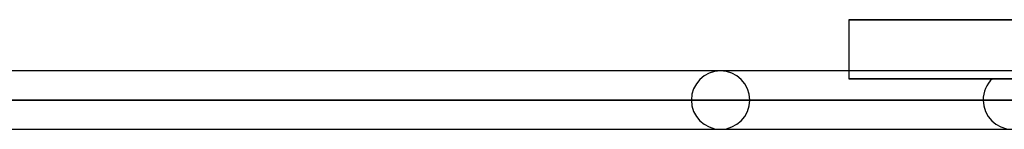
# Model space of a CAD drawing. Header units: millimetres. Extents: x -156 to 156, y -132 to 52.
# Tile 32 of 79: x -50.21 to -33.34, y -25.35 to -23.48. Entities that reach past the tile are written whole.
import ezdxf

# ---------------------------------------------------------------- set-up
doc = ezdxf.new("R2010")
doc.units = ezdxf.units.MM
doc.layers.add('MAIN-1', color=7, linetype='Continuous')

msp = doc.modelspace()

# ---------------------------------------------------------------- linework, layer by layer
at = {"layer": 'MAIN-1'}
for p, q in [((36, -23.475), (-36, -23.475)), ((-36, -23.475), (-36, -24.35)), ((-36, -23.475), (36, -23.475)), ((75.632, -24.35), (-75.632, -24.35)), ((75.632, -24.35), (-75.632, -24.35)), ((-28.925, -24.35), (-38.2, -24.35)), ((-28.925, -24.35), (-38.2, -24.35)), ((-36, -24.35), (-36, -24.485)), ((-36, -24.485), (-27.427, -24.485)), ((-27.427, -24.485), (-36, -24.485)), ((-33.542, -24.485), (-25.683, -24.485)), ((-25.683, -24.485), (-33.542, -24.485)), ((-76.102, -24.85), (76.102, -24.85)), ((76.102, -24.85), (-76.102, -24.85)), ((75.441, -24.85), (-75.441, -24.85)), ((-75.441, -24.85), (-27.697, -24.85)), ((-38.7, -24.85), (-29.342, -24.85)), ((-29.342, -24.85), (-38.7, -24.85)), ((-28.695, -24.85), (-37.7, -24.85)), ((-37.7, -24.85), (-28.695, -24.85)), ((-33.7, -24.85), (-25.856, -24.85)), ((-25.856, -24.85), (-33.7, -24.85)), ((-75.632, -25.35), (75.632, -25.35)), ((-75.632, -25.35), (75.632, -25.35)), ((-38.2, -25.35), (-29.012, -25.35)), ((-38.2, -25.35), (-29.012, -25.35))]:
    msp.add_line(p, q, dxfattribs=at)
for centre, start, end in [((-38.2, -24.85), 0, 180), ((-33.2, -24.85), 133.1136, 180), ((-38.2, -24.85), 180, 0), ((-33.2, -24.85), 180, 0)]:
    msp.add_arc(centre, 0.5, start, end, dxfattribs=at)

doc.saveas('drawing.dxf')
